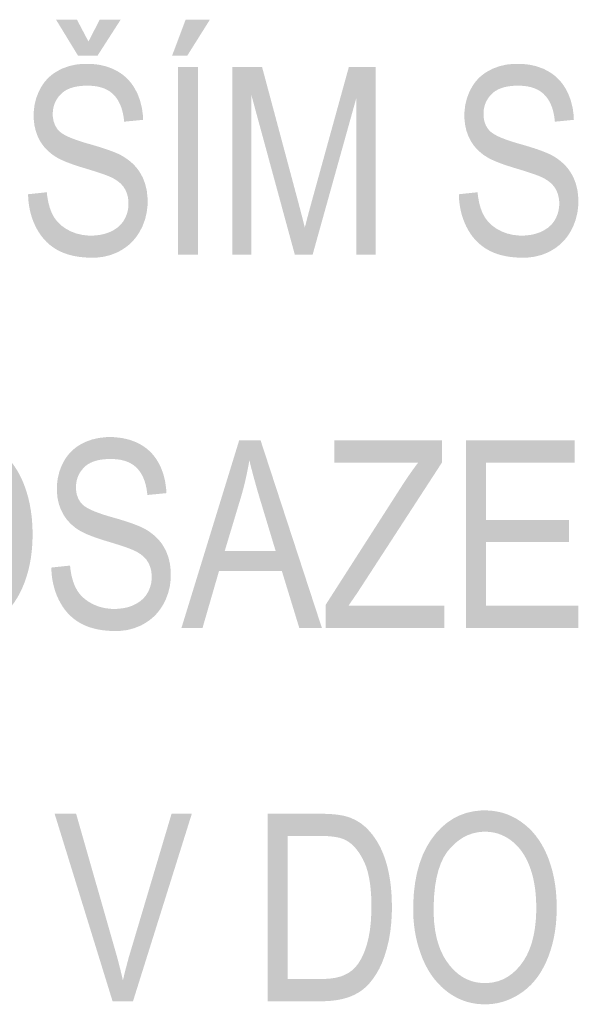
# Model space of a CAD drawing. Header units: millimetres. Extents: x 0 to 78750, y 0 to 63000.
# Tile 41 of 69: x 68786 to 69345, y 12888 to 13874. Entities that reach past the tile are written whole.
import ezdxf

# ---------------------------------------------------------------- set-up
doc = ezdxf.new("R2010")
doc.units = ezdxf.units.MM
doc.header["$LTSCALE"] = 1000
doc.layers.add('Text obecně', color=7, linetype='Continuous')

msp = doc.modelspace()

# ---------------------------------------------------------------- hatches: boundary and pattern name
at = {"layer": 'Text obecně', "linetype": 'Continuous', "lineweight": -3, "transparency": 33554687}
h = msp.add_hatch(color=7, dxfattribs=at)
h.paths.add_polyline_path([(68794.59, 13698.87), (68813.34, 13700.87), (68813.68, 13697.34), (68814.23, 13694.14), (68814.78, 13690.93), (68815.55, 13688.04), (68816.33, 13685.15), (68817.32, 13682.57), (68818.32, 13680), (68819.54, 13677.75), (68820.75, 13675.49), (68822.31, 13673.44), (68823.86, 13671.41), (68825.74, 13669.57), (68827.64, 13667.75), (68829.86, 13666.14), (68832.09, 13664.53), (68834.65, 13663.14), (68837.21, 13661.75), (68839.93, 13660.7), (68842.64, 13659.65), (68845.53, 13658.96), (68848.41, 13658.26), (68851.45, 13657.91), (68854.49, 13657.57), (68857.7, 13657.57), (68860.53, 13657.57), (68863.21, 13657.83), (68865.88, 13658.09), (68868.39, 13658.62), (68870.9, 13659.16), (68873.25, 13659.95), (68875.59, 13660.74), (68877.76, 13661.79), (68879.94, 13662.85), (68881.84, 13664.1), (68883.74, 13665.35), (68885.36, 13666.81), (68886.98, 13668.25), (68888.32, 13669.9), (68889.66, 13671.54), (68890.72, 13673.39), (68891.78, 13675.23), (68892.59, 13677.15), (68893.38, 13679.08), (68893.91, 13681.09), (68894.44, 13683.1), (68894.71, 13685.19), (68894.98, 13687.28), (68894.98, 13689.45), (68894.98, 13691.66), (68894.71, 13693.73), (68894.46, 13695.8), (68893.96, 13697.72), (68893.45, 13699.65), (68892.69, 13701.44), (68891.92, 13703.22), (68890.9, 13704.87), (68889.88, 13706.52), (68888.53, 13708.04), (68887.17, 13709.56), (68885.48, 13710.94), (68883.79, 13712.32), (68881.76, 13713.57), (68879.74, 13714.82), (68877.37, 13715.94), (68876.61, 13716.31), (68875.63, 13716.73), (68874.63, 13717.15), (68873.42, 13717.62), (68872.2, 13718.09), (68870.76, 13718.61), (68869.3, 13719.13), (68867.63, 13719.7), (68865.95, 13720.28), (68864.05, 13720.9), (68862.14, 13721.53), (68860, 13722.2), (68857.86, 13722.87), (68855.5, 13723.59), (68853.14, 13724.32), (68850.54, 13725.1), (68847.94, 13725.87), (68845.54, 13726.64), (68843.14, 13727.41), (68840.93, 13728.16), (68838.73, 13728.91), (68836.72, 13729.66), (68834.71, 13730.4), (68832.89, 13731.13), (68831.08, 13731.86), (68829.46, 13732.58), (68827.84, 13733.3), (68826.41, 13734.01), (68824.98, 13734.73), (68823.75, 13735.43), (68822.52, 13736.12), (68821.48, 13736.81), (68818.8, 13738.57), (68816.45, 13740.54), (68814.11, 13742.51), (68812.1, 13744.7), (68810.11, 13746.89), (68808.44, 13749.28), (68806.78, 13751.67), (68805.47, 13754.28), (68804.15, 13756.89), (68803.16, 13759.65), (68802.17, 13762.42), (68801.51, 13765.33), (68800.85, 13768.25), (68800.52, 13771.33), (68800.19, 13774.41), (68800.19, 13777.64), (68800.19, 13781.19), (68800.6, 13784.63), (68801.01, 13788.07), (68801.81, 13791.38), (68802.62, 13794.7), (68803.83, 13797.9), (68805.04, 13801.11), (68806.65, 13804.2), (68807.46, 13805.74), (68808.37, 13807.19), (68809.26, 13808.64), (68810.26, 13810), (68811.25, 13811.36), (68812.34, 13812.63), (68813.42, 13813.88), (68814.6, 13815.06), (68815.78, 13816.23), (68817.05, 13817.31), (68818.32, 13818.39), (68819.69, 13819.37), (68821.06, 13820.36), (68822.52, 13821.25), (68823.97, 13822.14), (68825.52, 13822.94), (68828.62, 13824.55), (68831.9, 13825.75), (68835.17, 13826.94), (68838.62, 13827.75), (68842.07, 13828.55), (68845.69, 13828.94), (68849.31, 13829.34), (68853.1, 13829.34), (68857.29, 13829.34), (68861.22, 13828.93), (68865.15, 13828.5), (68868.83, 13827.67), (68872.52, 13826.82), (68875.96, 13825.57), (68879.4, 13824.31), (68882.59, 13822.63), (68884.19, 13821.79), (68885.68, 13820.85), (68887.19, 13819.91), (68888.6, 13818.88), (68890.01, 13817.84), (68891.33, 13816.7), (68892.65, 13815.57), (68893.88, 13814.34), (68895.11, 13813.1), (68896.24, 13811.76), (68897.37, 13810.43), (68898.42, 13809), (68899.47, 13807.56), (68900.41, 13806.03), (68901.37, 13804.5), (68902.22, 13802.87), (68903.94, 13799.61), (68905.26, 13796.13), (68906.58, 13792.65), (68907.5, 13788.96), (68908.42, 13785.26), (68908.95, 13781.36), (68909.48, 13777.45), (68909.61, 13773.32), (68890.63, 13771.46), (68890.43, 13773.7), (68890.13, 13775.78), (68889.82, 13777.87), (68889.4, 13779.83), (68888.97, 13781.78), (68888.44, 13783.6), (68887.9, 13785.42), (68887.25, 13787.1), (68886.6, 13788.78), (68885.83, 13790.33), (68885.06, 13791.87), (68884.19, 13793.28), (68883.3, 13794.7), (68882.3, 13795.97), (68881.31, 13797.24), (68880.19, 13798.38), (68879.08, 13799.51), (68877.84, 13800.51), (68876.6, 13801.51), (68875.22, 13802.36), (68873.84, 13803.21), (68872.33, 13803.92), (68870.82, 13804.64), (68869.18, 13805.2), (68867.55, 13805.78), (68865.77, 13806.2), (68863.99, 13806.63), (68862.09, 13806.91), (68860.18, 13807.2), (68858.14, 13807.33), (68856.1, 13807.48), (68853.93, 13807.48), (68851.67, 13807.48), (68849.56, 13807.35), (68847.45, 13807.22), (68845.5, 13806.96), (68843.55, 13806.7), (68841.74, 13806.32), (68839.94, 13805.93), (68838.29, 13805.42), (68836.64, 13804.9), (68835.15, 13804.25), (68833.65, 13803.61), (68832.31, 13802.83), (68830.98, 13802.06), (68829.78, 13801.16), (68828.59, 13800.26), (68827.57, 13799.22), (68826.53, 13798.19), (68825.62, 13797.1), (68824.72, 13796.02), (68823.94, 13794.88), (68823.17, 13793.75), (68822.52, 13792.55), (68821.88, 13791.36), (68821.35, 13790.12), (68820.84, 13788.87), (68820.45, 13787.58), (68820.06, 13786.28), (68819.8, 13784.93), (68819.54, 13783.58), (68819.42, 13782.17), (68819.29, 13780.77), (68819.29, 13779.32), (68819.29, 13776.79), (68819.65, 13774.48), (68820.02, 13772.18), (68820.75, 13770.1), (68821.48, 13768.02), (68822.58, 13766.16), (68823.68, 13764.3), (68825.14, 13762.67), (68825.87, 13761.86), (68826.88, 13761.03), (68827.89, 13760.21), (68829.18, 13759.39), (68830.48, 13758.56), (68832.07, 13757.73), (68833.67, 13756.9), (68835.54, 13756.06), (68837.42, 13755.23), (68839.6, 13754.38), (68841.76, 13753.55), (68844.22, 13752.7), (68846.68, 13751.85), (68849.43, 13751), (68852.18, 13750.15), (68855.21, 13749.29), (68858.25, 13748.44), (68861.05, 13747.61), (68863.86, 13746.78), (68866.41, 13745.98), (68868.97, 13745.18), (68871.3, 13744.4), (68873.61, 13743.63), (68875.7, 13742.88), (68877.78, 13742.13), (68879.62, 13741.41), (68881.46, 13740.69), (68883.06, 13740), (68884.67, 13739.31), (68886.03, 13738.64), (68887.39, 13737.97), (68888.52, 13737.33), (68890.16, 13736.38), (68891.68, 13735.38), (68893.21, 13734.38), (68894.63, 13733.31), (68896.05, 13732.24), (68897.37, 13731.1), (68898.68, 13729.97), (68899.89, 13728.78), (68901.09, 13727.59), (68902.2, 13726.33), (68903.3, 13725.07), (68904.29, 13723.75), (68905.28, 13722.42), (68906.17, 13721.04), (68907.06, 13719.66), (68907.83, 13718.21), (68909.39, 13715.32), (68910.56, 13712.21), (68911.73, 13709.09), (68912.51, 13705.76), (68913.29, 13702.43), (68913.67, 13698.88), (68914.07, 13695.32), (68914.07, 13691.55), (68914.07, 13687.81), (68913.63, 13684.17), (68913.21, 13680.54), (68912.35, 13677.02), (68911.5, 13673.5), (68910.21, 13670.08), (68908.92, 13666.66), (68907.21, 13663.36), (68906.35, 13661.7), (68905.4, 13660.14), (68904.45, 13658.57), (68903.4, 13657.1), (68902.36, 13655.64), (68901.22, 13654.26), (68900.08, 13652.88), (68898.85, 13651.59), (68897.62, 13650.31), (68896.29, 13649.11), (68894.97, 13647.92), (68893.55, 13646.81), (68892.13, 13645.71), (68890.62, 13644.7), (68889.11, 13643.69), (68887.5, 13642.77), (68884.29, 13640.93), (68880.88, 13639.55), (68877.46, 13638.17), (68873.84, 13637.25), (68870.23, 13636.33), (68866.41, 13635.87), (68862.6, 13635.41), (68858.58, 13635.41), (68856.03, 13635.41), (68853.59, 13635.53), (68851.14, 13635.64), (68848.81, 13635.88), (68846.46, 13636.11), (68844.22, 13636.46), (68841.99, 13636.81), (68839.86, 13637.27), (68837.72, 13637.73), (68835.69, 13638.31), (68833.66, 13638.89), (68831.74, 13639.59), (68829.81, 13640.28), (68827.98, 13641.1), (68826.16, 13641.91), (68824.43, 13642.83), (68822.71, 13643.76), (68821.09, 13644.8), (68819.46, 13645.85), (68817.92, 13647.01), (68816.39, 13648.18), (68814.94, 13649.46), (68813.5, 13650.73), (68812.15, 13652.12), (68810.8, 13653.52), (68809.54, 13655.03), (68808.28, 13656.54), (68807.12, 13658.18), (68805.95, 13659.8), (68804.88, 13661.55), (68803.82, 13663.3), (68802.84, 13665.16), (68801.86, 13667.02), (68800.99, 13668.95), (68800.13, 13670.87), (68799.38, 13672.86), (68798.63, 13674.84), (68798, 13676.88), (68797.38, 13678.93), (68796.85, 13681.04), (68796.34, 13683.14), (68795.94, 13685.31), (68795.54, 13687.48), (68795.26, 13689.71), (68794.98, 13691.94), (68794.81, 13694.22), (68794.64, 13696.52)], flags=16)
h.paths.add_polyline_path([(68854.95, 13851.64), (68866.22, 13873.5), (68887.14, 13873.5), (68864.1, 13837.63), (68844.44, 13837.63), (68822.55, 13873.5), (68843.47, 13873.5)], flags=16)
h = msp.add_hatch(color=7, dxfattribs=at)
h.paths.add_polyline_path([(68944.59, 13638.56), (68944.59, 13826.06), (68964.49, 13826.06), (68964.49, 13638.56)], flags=16)
h.paths.add_polyline_path([(68938.65, 13837.63), (68952.14, 13873.5), (68976.38, 13873.5), (68953.86, 13837.63)], flags=16)
for points in [[(68998.79, 13638.56), (68998.79, 13826.06), (69028.62, 13826.06), (69064.16, 13693.29), (69064.77, 13690.97), (69065.35, 13688.8), (69065.92, 13686.63), (69066.45, 13684.6), (69066.98, 13682.57), (69067.47, 13680.69), (69067.96, 13678.81), (69068.41, 13677.08), (69068.86, 13675.34), (69069.26, 13673.75), (69069.67, 13672.16), (69070.04, 13670.72), (69070.39, 13669.28), (69070.72, 13667.98), (69071.04, 13666.68), (69071.33, 13665.54), (69071.65, 13666.81), (69072.02, 13668.24), (69072.38, 13669.67), (69072.79, 13671.25), (69073.2, 13672.83), (69073.65, 13674.55), (69074.11, 13676.28), (69074.61, 13678.17), (69075.11, 13680.04), (69075.66, 13682.07), (69076.2, 13684.1), (69076.79, 13686.28), (69077.38, 13688.46), (69078.02, 13690.78), (69078.65, 13693.11), (69079.34, 13695.59), (69115.36, 13826.06), (69142.04, 13826.06), (69142.04, 13638.56), (69122.95, 13638.56), (69122.95, 13795.48), (69079.18, 13638.56), (69061.3, 13638.56), (69017.88, 13798.19), (69017.88, 13638.56)], [(69225.38, 13698.87), (69244.14, 13700.87), (69244.47, 13697.34), (69245.02, 13694.14), (69245.58, 13690.93), (69246.35, 13688.04), (69247.12, 13685.15), (69248.12, 13682.57), (69249.11, 13680), (69250.33, 13677.75), (69251.55, 13675.49), (69253.1, 13673.44), (69254.65, 13671.41), (69256.54, 13669.57), (69258.43, 13667.75), (69260.65, 13666.14), (69262.88, 13664.53), (69265.44, 13663.14), (69268, 13661.75), (69270.72, 13660.7), (69273.44, 13659.65), (69276.32, 13658.96), (69279.2, 13658.26), (69282.24, 13657.91), (69285.28, 13657.57), (69288.48, 13657.57), (69291.33, 13657.57), (69294, 13657.83), (69296.68, 13658.09), (69299.19, 13658.62), (69301.7, 13659.16), (69304.04, 13659.95), (69306.38, 13660.74), (69308.56, 13661.79), (69310.74, 13662.85), (69312.63, 13664.1), (69314.53, 13665.35), (69316.15, 13666.81), (69317.77, 13668.25), (69319.11, 13669.9), (69320.45, 13671.54), (69321.51, 13673.39), (69322.58, 13675.23), (69323.37, 13677.15), (69324.17, 13679.08), (69324.71, 13681.09), (69325.23, 13683.1), (69325.5, 13685.19), (69325.76, 13687.28), (69325.76, 13689.45), (69325.76, 13691.66), (69325.51, 13693.73), (69325.26, 13695.8), (69324.75, 13697.72), (69324.24, 13699.65), (69323.47, 13701.44), (69322.71, 13703.22), (69321.69, 13704.87), (69320.68, 13706.52), (69319.32, 13708.04), (69317.96, 13709.56), (69316.27, 13710.94), (69314.58, 13712.32), (69312.56, 13713.57), (69310.52, 13714.82), (69308.16, 13715.94), (69307.4, 13716.31), (69306.41, 13716.73), (69305.43, 13717.15), (69304.21, 13717.62), (69302.99, 13718.09), (69301.54, 13718.61), (69300.1, 13719.13), (69298.42, 13719.7), (69296.74, 13720.28), (69294.84, 13720.9), (69292.93, 13721.53), (69290.79, 13722.2), (69288.66, 13722.87), (69286.29, 13723.59), (69283.92, 13724.32), (69281.33, 13725.1), (69278.74, 13725.87), (69276.34, 13726.64), (69273.93, 13727.41), (69271.73, 13728.16), (69269.52, 13728.91), (69267.51, 13729.66), (69265.5, 13730.4), (69263.68, 13731.13), (69261.87, 13731.86), (69260.25, 13732.58), (69258.63, 13733.3), (69257.2, 13734.01), (69255.78, 13734.73), (69254.54, 13735.43), (69253.31, 13736.12), (69252.28, 13736.81), (69249.59, 13738.57), (69247.24, 13740.54), (69244.89, 13742.51), (69242.9, 13744.7), (69240.89, 13746.89), (69239.24, 13749.28), (69237.57, 13751.67), (69236.26, 13754.28), (69234.94, 13756.89), (69233.95, 13759.65), (69232.97, 13762.42), (69232.31, 13765.33), (69231.65, 13768.25), (69231.31, 13771.33), (69230.99, 13774.41), (69230.99, 13777.64), (69230.99, 13781.19), (69231.39, 13784.63), (69231.79, 13788.07), (69232.6, 13791.38), (69233.41, 13794.7), (69234.62, 13797.9), (69235.83, 13801.11), (69237.45, 13804.2), (69238.26, 13805.74), (69239.15, 13807.19), (69240.06, 13808.64), (69241.04, 13810), (69242.05, 13811.36), (69243.13, 13812.63), (69244.22, 13813.88), (69245.4, 13815.06), (69246.57, 13816.23), (69247.85, 13817.31), (69249.12, 13818.39), (69250.48, 13819.37), (69251.85, 13820.36), (69253.3, 13821.25), (69254.76, 13822.14), (69256.32, 13822.94), (69259.42, 13824.55), (69262.69, 13825.75), (69265.97, 13826.94), (69269.42, 13827.75), (69272.86, 13828.55), (69276.48, 13828.94), (69280.1, 13829.34), (69283.9, 13829.34), (69288.08, 13829.34), (69292.01, 13828.93), (69295.94, 13828.5), (69299.62, 13827.67), (69303.31, 13826.82), (69306.75, 13825.57), (69310.19, 13824.31), (69313.38, 13822.63), (69314.97, 13821.79), (69316.48, 13820.85), (69317.99, 13819.91), (69319.4, 13818.88), (69320.81, 13817.84), (69322.13, 13816.7), (69323.45, 13815.57), (69324.67, 13814.34), (69325.9, 13813.1), (69327.04, 13811.76), (69328.17, 13810.43), (69329.21, 13809), (69330.25, 13807.56), (69331.21, 13806.03), (69332.16, 13804.5), (69333.02, 13802.87), (69334.73, 13799.61), (69336.06, 13796.13), (69337.38, 13792.65), (69338.3, 13788.96), (69339.22, 13785.26), (69339.75, 13781.36), (69340.27, 13777.45), (69340.4, 13773.32), (69321.42, 13771.46), (69321.23, 13773.7), (69320.92, 13775.78), (69320.62, 13777.87), (69320.19, 13779.83), (69319.77, 13781.78), (69319.23, 13783.6), (69318.7, 13785.42), (69318.05, 13787.1), (69317.39, 13788.78), (69316.63, 13790.33), (69315.85, 13791.87), (69314.97, 13793.28), (69314.09, 13794.7), (69313.1, 13795.97), (69312.09, 13797.24), (69310.99, 13798.38), (69309.88, 13799.51), (69308.63, 13800.51), (69307.39, 13801.51), (69306.02, 13802.36), (69304.64, 13803.21), (69303.12, 13803.92), (69301.62, 13804.64), (69299.98, 13805.2), (69298.33, 13805.78), (69296.56, 13806.2), (69294.78, 13806.63), (69292.88, 13806.91), (69290.97, 13807.2), (69288.94, 13807.33), (69286.89, 13807.48), (69284.72, 13807.48), (69282.46, 13807.48), (69280.35, 13807.35), (69278.24, 13807.22), (69276.29, 13806.96), (69274.33, 13806.7), (69272.53, 13806.32), (69270.74, 13805.93), (69269.08, 13805.42), (69267.44, 13804.9), (69265.94, 13804.25), (69264.45, 13803.61), (69263.11, 13802.83), (69261.76, 13802.06), (69260.58, 13801.16), (69259.39, 13800.26), (69258.35, 13799.22), (69257.32, 13798.19), (69256.41, 13797.1), (69255.51, 13796.02), (69254.74, 13794.88), (69253.96, 13793.75), (69253.31, 13792.55), (69252.66, 13791.36), (69252.15, 13790.12), (69251.63, 13788.87), (69251.24, 13787.58), (69250.86, 13786.28), (69250.6, 13784.93), (69250.34, 13783.58), (69250.21, 13782.17), (69250.08, 13780.77), (69250.08, 13779.32), (69250.08, 13776.79), (69250.45, 13774.48), (69250.81, 13772.18), (69251.55, 13770.1), (69252.28, 13768.02), (69253.38, 13766.16), (69254.48, 13764.3), (69255.94, 13762.67), (69256.66, 13761.86), (69257.67, 13761.03), (69258.68, 13760.21), (69259.98, 13759.39), (69261.28, 13758.56), (69262.87, 13757.73), (69264.45, 13756.9), (69266.33, 13756.06), (69268.21, 13755.23), (69270.38, 13754.38), (69272.55, 13753.55), (69275.01, 13752.7), (69277.47, 13751.85), (69280.22, 13751), (69282.97, 13750.15), (69286.01, 13749.29), (69289.05, 13748.44), (69291.85, 13747.61), (69294.64, 13746.78), (69297.21, 13745.98), (69299.77, 13745.18), (69302.08, 13744.4), (69304.41, 13743.63), (69306.49, 13742.88), (69308.57, 13742.13), (69310.41, 13741.41), (69312.25, 13740.69), (69313.86, 13740), (69315.46, 13739.31), (69316.83, 13738.64), (69318.18, 13737.97), (69319.31, 13737.33), (69320.95, 13736.38), (69322.48, 13735.38), (69324, 13734.38), (69325.42, 13733.31), (69326.84, 13732.24), (69328.16, 13731.1), (69329.48, 13729.97), (69330.68, 13728.78), (69331.89, 13727.59), (69332.99, 13726.33), (69334.09, 13725.07), (69335.08, 13723.75), (69336.08, 13722.42), (69336.96, 13721.04), (69337.85, 13719.66), (69338.63, 13718.21), (69340.19, 13715.32), (69341.35, 13712.21), (69342.52, 13709.09), (69343.3, 13705.76), (69344.08, 13702.43), (69344.47, 13698.88), (69344.86, 13695.32), (69344.86, 13691.55), (69344.86, 13687.81), (69344.43, 13684.17), (69344, 13680.54), (69343.14, 13677.02), (69342.28, 13673.5), (69341, 13670.08), (69339.72, 13666.66), (69338, 13663.36), (69337.14, 13661.7), (69336.19, 13660.14), (69335.24, 13658.57), (69334.2, 13657.1), (69333.15, 13655.64), (69332.01, 13654.26), (69330.88, 13652.88), (69329.64, 13651.59), (69328.41, 13650.31), (69327.09, 13649.11), (69325.76, 13647.92), (69324.34, 13646.81), (69322.92, 13645.71), (69321.41, 13644.7), (69319.89, 13643.69), (69318.29, 13642.77), (69315.08, 13640.93), (69311.67, 13639.55), (69308.25, 13638.17), (69304.64, 13637.25), (69301.03, 13636.33), (69297.21, 13635.87), (69293.39, 13635.41), (69289.37, 13635.41), (69286.82, 13635.41), (69284.38, 13635.53), (69281.93, 13635.64), (69279.6, 13635.88), (69277.26, 13636.11), (69275.02, 13636.46), (69272.78, 13636.81), (69270.65, 13637.27), (69268.52, 13637.73), (69266.49, 13638.31), (69264.45, 13638.89), (69262.52, 13639.59), (69260.6, 13640.28), (69258.77, 13641.1), (69256.95, 13641.91), (69255.23, 13642.83), (69253.51, 13643.76), (69251.88, 13644.8), (69250.25, 13645.85), (69248.71, 13647.01), (69247.18, 13648.18), (69245.74, 13649.46), (69244.29, 13650.73), (69242.94, 13652.12), (69241.59, 13653.52), (69240.34, 13655.03), (69239.08, 13656.54), (69237.91, 13658.18), (69236.75, 13659.8), (69235.68, 13661.55), (69234.6, 13663.3), (69233.62, 13665.16), (69232.64, 13667.02), (69231.79, 13668.95), (69230.92, 13670.87), (69230.17, 13672.86), (69229.43, 13674.84), (69228.79, 13676.88), (69228.16, 13678.93), (69227.65, 13681.04), (69227.14, 13683.14), (69226.74, 13685.31), (69226.34, 13687.48), (69226.05, 13689.71), (69225.77, 13691.94), (69225.6, 13694.22), (69225.44, 13696.52)], [(68817.8, 13325.37), (68836.55, 13327.37), (68836.89, 13323.84), (68837.43, 13320.64), (68837.99, 13317.43), (68838.77, 13314.54), (68839.54, 13311.65), (68840.53, 13309.08), (68841.53, 13306.5), (68842.74, 13304.25), (68843.96, 13301.99), (68845.51, 13299.94), (68847.07, 13297.9), (68848.96, 13296.08), (68850.85, 13294.25), (68853.07, 13292.64), (68855.3, 13291.03), (68857.85, 13289.63), (68860.42, 13288.24), (68863.13, 13287.2), (68865.86, 13286.15), (68868.74, 13285.46), (68871.62, 13284.76), (68874.66, 13284.41), (68877.69, 13284.07), (68880.9, 13284.07), (68883.75, 13284.07), (68886.42, 13284.33), (68889.09, 13284.59), (68891.61, 13285.12), (68894.11, 13285.65), (68896.45, 13286.44), (68898.8, 13287.24), (68900.97, 13288.29), (68903.15, 13289.35), (68905.05, 13290.6), (68906.95, 13291.85), (68908.57, 13293.31), (68910.18, 13294.76), (68911.53, 13296.41), (68912.87, 13298.05), (68913.94, 13299.89), (68914.99, 13301.72), (68915.79, 13303.65), (68916.59, 13305.58), (68917.12, 13307.59), (68917.65, 13309.59), (68917.92, 13311.69), (68918.18, 13313.78), (68918.18, 13315.96), (68918.18, 13318.16), (68917.92, 13320.23), (68917.67, 13322.3), (68917.16, 13324.22), (68916.65, 13326.16), (68915.9, 13327.94), (68915.13, 13329.73), (68914.11, 13331.38), (68913.09, 13333.02), (68911.74, 13334.53), (68910.38, 13336.05), (68908.69, 13337.44), (68907, 13338.82), (68904.97, 13340.07), (68902.94, 13341.32), (68900.58, 13342.44), (68899.82, 13342.81), (68898.83, 13343.23), (68897.84, 13343.65), (68896.63, 13344.12), (68895.41, 13344.59), (68893.96, 13345.11), (68892.51, 13345.63), (68890.84, 13346.21), (68889.16, 13346.78), (68887.26, 13347.4), (68885.34, 13348.02), (68883.21, 13348.7), (68881.07, 13349.37), (68878.71, 13350.1), (68876.34, 13350.82), (68873.75, 13351.6), (68871.15, 13352.37), (68868.75, 13353.14), (68866.35, 13353.9), (68864.14, 13354.66), (68861.93, 13355.41), (68859.92, 13356.16), (68857.92, 13356.89), (68856.1, 13357.63), (68854.28, 13358.36), (68852.66, 13359.08), (68851.04, 13359.81), (68849.62, 13360.51), (68848.19, 13361.22), (68846.96, 13361.92), (68845.73, 13362.63), (68844.69, 13363.31), (68842.01, 13365.07), (68839.66, 13367.04), (68837.32, 13369.01), (68835.31, 13371.2), (68833.31, 13373.38), (68831.65, 13375.77), (68829.99, 13378.17), (68828.68, 13380.78), (68827.36, 13383.39), (68826.37, 13386.15), (68825.38, 13388.91), (68824.72, 13391.84), (68824.06, 13394.75), (68823.73, 13397.83), (68823.4, 13400.91), (68823.4, 13404.14), (68823.4, 13407.69), (68823.81, 13411.13), (68824.21, 13414.56), (68825.02, 13417.88), (68825.83, 13421.2), (68827.04, 13424.4), (68828.25, 13427.6), (68829.86, 13430.69), (68830.67, 13432.24), (68831.58, 13433.69), (68832.47, 13435.14), (68833.47, 13436.5), (68834.46, 13437.86), (68835.54, 13439.12), (68836.63, 13440.39), (68837.81, 13441.56), (68838.99, 13442.73), (68840.26, 13443.8), (68841.53, 13444.89), (68842.9, 13445.87), (68844.26, 13446.86), (68845.72, 13447.75), (68847.18, 13448.65), (68848.73, 13449.45), (68851.83, 13451.05), (68855.11, 13452.25), (68858.39, 13453.45), (68861.83, 13454.25), (68865.28, 13455.04), (68868.9, 13455.44), (68872.52, 13455.84), (68876.31, 13455.84), (68880.5, 13455.84), (68884.42, 13455.42), (68888.36, 13455), (68892.05, 13454.16), (68895.73, 13453.33), (68899.17, 13452.07), (68902.6, 13450.81), (68905.79, 13449.13), (68907.39, 13448.29), (68908.9, 13447.35), (68910.4, 13446.42), (68911.81, 13445.38), (68913.22, 13444.34), (68914.54, 13443.21), (68915.86, 13442.07), (68917.09, 13440.83), (68918.32, 13439.6), (68919.45, 13438.27), (68920.59, 13436.93), (68921.63, 13435.5), (68922.67, 13434.07), (68923.62, 13432.53), (68924.57, 13431), (68925.43, 13429.37), (68927.15, 13426.11), (68928.47, 13422.63), (68929.79, 13419.15), (68930.71, 13415.46), (68931.63, 13411.77), (68932.16, 13407.86), (68932.69, 13403.95), (68932.82, 13399.82), (68913.84, 13397.97), (68913.65, 13400.19), (68913.34, 13402.29), (68913.03, 13404.38), (68912.61, 13406.33), (68912.18, 13408.28), (68911.65, 13410.1), (68911.11, 13411.92), (68910.46, 13413.6), (68909.8, 13415.28), (68909.04, 13416.83), (68908.27, 13418.37), (68907.39, 13419.79), (68906.51, 13421.2), (68905.51, 13422.47), (68904.52, 13423.74), (68903.4, 13424.88), (68902.29, 13426.02), (68901.05, 13427.01), (68899.8, 13428.01), (68898.43, 13428.86), (68897.05, 13429.72), (68895.54, 13430.42), (68894.03, 13431.13), (68892.39, 13431.7), (68890.75, 13432.27), (68888.97, 13432.7), (68887.2, 13433.13), (68885.3, 13433.41), (68883.39, 13433.69), (68881.35, 13433.84), (68879.31, 13433.98), (68877.14, 13433.98), (68874.88, 13433.98), (68872.77, 13433.85), (68870.66, 13433.72), (68868.7, 13433.46), (68866.75, 13433.21), (68864.96, 13432.82), (68863.15, 13432.43), (68861.5, 13431.92), (68859.85, 13431.4), (68858.36, 13430.76), (68856.87, 13430.11), (68855.52, 13429.34), (68854.18, 13428.56), (68853, 13427.66), (68851.8, 13426.75), (68850.77, 13425.72), (68849.74, 13424.69), (68848.83, 13423.6), (68847.93, 13422.51), (68847.15, 13421.38), (68846.37, 13420.24), (68845.73, 13419.05), (68845.08, 13417.86), (68844.56, 13416.61), (68844.05, 13415.37), (68843.66, 13414.08), (68843.27, 13412.78), (68843.01, 13411.43), (68842.75, 13410.08), (68842.63, 13408.68), (68842.5, 13407.27), (68842.5, 13405.82), (68842.5, 13403.28), (68842.86, 13400.98), (68843.23, 13398.67), (68843.96, 13396.6), (68844.69, 13394.52), (68845.79, 13392.66), (68846.89, 13390.8), (68848.35, 13389.17), (68849.08, 13388.36), (68850.09, 13387.54), (68851.09, 13386.71), (68852.4, 13385.88), (68853.69, 13385.06), (68855.28, 13384.23), (68856.88, 13383.4), (68858.75, 13382.56), (68860.63, 13381.73), (68862.8, 13380.89), (68864.97, 13380.04), (68867.43, 13379.2), (68869.89, 13378.35), (68872.64, 13377.5), (68875.39, 13376.65), (68878.42, 13375.79), (68881.46, 13374.93), (68884.26, 13374.11), (68887.06, 13373.28), (68889.62, 13372.48), (68892.19, 13371.68), (68894.5, 13370.9), (68896.82, 13370.12), (68898.91, 13369.38), (68900.99, 13368.63), (68902.83, 13367.91), (68904.67, 13367.19), (68906.27, 13366.49), (68907.88, 13365.8), (68909.24, 13365.13), (68910.6, 13364.47), (68911.73, 13363.83), (68913.36, 13362.89), (68914.89, 13361.88), (68916.42, 13360.87), (68917.84, 13359.81), (68919.26, 13358.73), (68920.58, 13357.6), (68921.89, 13356.47), (68923.1, 13355.28), (68924.3, 13354.08), (68925.41, 13352.82), (68926.51, 13351.57), (68927.49, 13350.25), (68928.49, 13348.93), (68929.38, 13347.54), (68930.26, 13346.16), (68931.04, 13344.71), (68932.6, 13341.82), (68933.77, 13338.7), (68934.94, 13335.59), (68935.72, 13332.26), (68936.49, 13328.92), (68936.88, 13325.37), (68937.28, 13321.82), (68937.28, 13318.05), (68937.28, 13314.31), (68936.85, 13310.68), (68936.42, 13307.04), (68935.56, 13303.52), (68934.7, 13299.99), (68933.42, 13296.58), (68932.13, 13293.16), (68930.42, 13289.85), (68929.56, 13288.2), (68928.61, 13286.64), (68927.66, 13285.07), (68926.61, 13283.61), (68925.56, 13282.14), (68924.43, 13280.76), (68923.29, 13279.38), (68922.06, 13278.09), (68920.83, 13276.81), (68919.5, 13275.61), (68918.18, 13274.41), (68916.76, 13273.31), (68915.34, 13272.21), (68913.83, 13271.2), (68912.32, 13270.18), (68910.71, 13269.26), (68907.5, 13267.43), (68904.08, 13266.05), (68900.67, 13264.67), (68897.05, 13263.75), (68893.44, 13262.83), (68889.62, 13262.37), (68885.8, 13261.91), (68881.79, 13261.91), (68879.24, 13261.91), (68876.8, 13262.03), (68874.35, 13262.15), (68872.01, 13262.38), (68869.67, 13262.61), (68867.44, 13262.96), (68865.2, 13263.3), (68863.06, 13263.77), (68860.93, 13264.24), (68858.9, 13264.81), (68856.87, 13265.4), (68854.94, 13266.09), (68853.02, 13266.78), (68851.19, 13267.59), (68849.37, 13268.41), (68847.65, 13269.33), (68845.92, 13270.27), (68844.3, 13271.31), (68842.67, 13272.35), (68841.13, 13273.52), (68839.6, 13274.67), (68838.15, 13275.95), (68836.71, 13277.23), (68835.36, 13278.63), (68834.01, 13280.02), (68832.75, 13281.54), (68831.49, 13283.05), (68830.33, 13284.67), (68829.16, 13286.31), (68828.1, 13288.05), (68827.02, 13289.79), (68826.05, 13291.66), (68825.07, 13293.52), (68824.2, 13295.44), (68823.34, 13297.37), (68822.59, 13299.35), (68821.84, 13301.34), (68821.21, 13303.39), (68820.58, 13305.43), (68820.06, 13307.53), (68819.55, 13309.65), (68819.15, 13311.81), (68818.75, 13313.98), (68818.47, 13316.21), (68818.19, 13318.44), (68818.02, 13320.73), (68817.85, 13323.01)], [(69092.19, 13265.06), (69092.19, 13288.11), (69169.13, 13408.17), (69171.19, 13411.35), (69173.21, 13414.33), (69175.22, 13417.3), (69177.17, 13420.09), (69179.13, 13422.87), (69181.03, 13425.45), (69182.93, 13428.03), (69184.77, 13430.41), (69100.88, 13430.41), (69100.88, 13452.56), (69208.47, 13452.56), (69208.47, 13430.41), (69124.1, 13300.46), (69115.01, 13287.21), (69210.86, 13287.21), (69210.86, 13265.06)], [(69232.7, 13265.06), (69232.7, 13452.56), (69341.31, 13452.56), (69341.31, 13430.41), (69252.6, 13430.41), (69252.6, 13373.1), (69335.71, 13373.1), (69335.71, 13350.95), (69252.6, 13350.95), (69252.6, 13287.21), (69344.74, 13287.21), (69344.74, 13265.06)], [(68879.06, 12891.56), (68821.12, 13079.06), (68842.61, 13079.06), (68881.56, 12942.89), (68882.73, 12938.8), (68883.81, 12934.84), (68884.89, 12930.88), (68885.87, 12927.04), (68886.86, 12923.2), (68887.75, 12919.5), (68888.64, 12915.79), (68889.43, 12912.21), (68891.17, 12919.88), (68893.19, 12927.55), (68895.22, 12935.22), (68897.52, 12942.89), (68938.07, 13079.06), (68958.33, 13079.06), (68899.53, 12891.56)]]:
    msp.add_hatch(color=7, dxfattribs=at).paths.add_polyline_path(points, flags=16)
h = msp.add_hatch(color=7, dxfattribs=at)
h.paths.add_polyline_path([(68655.57, 13356.39), (68655.57, 13362.22), (68655.88, 13367.73), (68656.19, 13373.25), (68656.82, 13378.45), (68657.45, 13383.65), (68658.38, 13388.54), (68659.33, 13393.42), (68660.58, 13397.98), (68661.84, 13402.55), (68663.4, 13406.79), (68664.97, 13411.05), (68666.85, 13414.98), (68668.73, 13418.91), (68670.93, 13422.53), (68673.12, 13426.15), (68675.62, 13429.44), (68678.14, 13432.75), (68680.82, 13435.63), (68683.51, 13438.52), (68686.38, 13440.99), (68689.26, 13443.47), (68692.31, 13445.53), (68695.37, 13447.6), (68698.6, 13449.25), (68701.84, 13450.9), (68705.26, 13452.13), (68708.68, 13453.37), (68712.28, 13454.2), (68715.88, 13455.02), (68719.67, 13455.43), (68723.45, 13455.84), (68727.41, 13455.84), (68730.01, 13455.84), (68732.54, 13455.65), (68735.07, 13455.46), (68737.54, 13455.07), (68740.01, 13454.69), (68742.42, 13454.1), (68744.82, 13453.52), (68747.16, 13452.75), (68749.51, 13451.97), (68751.78, 13451), (68754.06, 13450.04), (68756.27, 13448.87), (68758.48, 13447.71), (68760.64, 13446.35), (68762.78, 13445), (68764.87, 13443.45), (68766.95, 13441.9), (68768.92, 13440.2), (68770.88, 13438.49), (68772.72, 13436.63), (68774.55, 13434.78), (68776.26, 13432.77), (68777.98, 13430.76), (68779.57, 13428.6), (68781.15, 13426.44), (68782.62, 13424.13), (68784.09, 13421.81), (68785.43, 13419.35), (68786.77, 13416.87), (68787.99, 13414.26), (68789.21, 13411.64), (68790.3, 13408.87), (68791.39, 13406.09), (68792.35, 13403.22), (68793.31, 13400.36), (68794.13, 13397.4), (68794.95, 13394.44), (68795.64, 13391.4), (68796.31, 13388.34), (68796.86, 13385.2), (68797.41, 13382.06), (68797.82, 13378.82), (68798.23, 13375.58), (68798.51, 13372.25), (68798.78, 13368.92), (68798.91, 13365.5), (68799.05, 13362.08), (68799.05, 13358.56), (68799.05, 13355), (68798.9, 13351.52), (68798.76, 13348.05), (68798.47, 13344.68), (68798.19, 13341.31), (68797.76, 13338.02), (68797.32, 13334.74), (68796.75, 13331.56), (68796.18, 13328.37), (68795.46, 13325.28), (68794.74, 13322.18), (68793.87, 13319.18), (68793, 13316.18), (68792, 13313.27), (68790.99, 13310.37), (68789.84, 13307.56), (68788.69, 13304.74), (68787.41, 13302.1), (68786.14, 13299.45), (68784.76, 13296.98), (68783.37, 13294.51), (68781.85, 13292.21), (68780.34, 13289.91), (68778.71, 13287.79), (68777.08, 13285.66), (68775.33, 13283.69), (68773.58, 13281.73), (68771.71, 13279.95), (68769.84, 13278.16), (68767.85, 13276.55), (68765.85, 13274.93), (68763.74, 13273.48), (68761.63, 13272.04), (68759.48, 13270.77), (68757.33, 13269.51), (68755.13, 13268.42), (68752.94, 13267.34), (68750.71, 13266.44), (68748.47, 13265.53), (68746.19, 13264.81), (68743.92, 13264.08), (68741.59, 13263.54), (68739.28, 13263), (68736.91, 13262.64), (68734.56, 13262.28), (68732.15, 13262.1), (68729.75, 13261.91), (68727.31, 13261.91), (68724.66, 13261.91), (68722.08, 13262.11), (68719.51, 13262.31), (68717, 13262.71), (68714.49, 13263.11), (68712.06, 13263.71), (68709.62, 13264.31), (68707.25, 13265.11), (68704.88, 13265.91), (68702.59, 13266.91), (68700.29, 13267.9), (68698.07, 13269.1), (68695.84, 13270.3), (68693.68, 13271.7), (68691.53, 13273.1), (68689.44, 13274.7), (68687.36, 13276.3), (68685.4, 13278.04), (68683.44, 13279.78), (68681.61, 13281.67), (68679.78, 13283.56), (68678.07, 13285.6), (68676.37, 13287.63), (68674.79, 13289.82), (68673.2, 13291.99), (68671.75, 13294.33), (68670.3, 13296.65), (68668.97, 13299.12), (68667.64, 13301.59), (68666.44, 13304.22), (68665.24, 13306.84), (68664.17, 13309.6), (68663.09, 13312.36), (68662.15, 13315.17), (68661.21, 13317.97), (68660.4, 13320.82), (68659.6, 13323.66), (68658.92, 13326.55), (68658.25, 13329.43), (68657.72, 13332.35), (68657.18, 13335.28), (68656.77, 13338.24), (68656.38, 13341.21), (68656.11, 13344.21), (68655.83, 13347.22), (68655.7, 13350.26), (68655.57, 13353.31)], flags=16)
h.paths.add_polyline_path([(68676.03, 13356.07), (68676.03, 13351.83), (68676.26, 13347.82), (68676.49, 13343.81), (68676.94, 13340.03), (68677.4, 13336.24), (68678.08, 13332.69), (68678.77, 13329.13), (68679.68, 13325.79), (68680.59, 13322.46), (68681.73, 13319.34), (68682.87, 13316.24), (68684.24, 13313.34), (68685.6, 13310.46), (68687.2, 13307.8), (68688.79, 13305.14), (68690.62, 13302.7), (68692.44, 13300.27), (68694.38, 13298.13), (68696.32, 13296), (68698.37, 13294.17), (68700.43, 13292.35), (68702.6, 13290.82), (68704.77, 13289.31), (68707.06, 13288.08), (68709.34, 13286.87), (68711.75, 13285.95), (68714.15, 13285.03), (68716.67, 13284.43), (68719.19, 13283.81), (68721.82, 13283.51), (68724.46, 13283.21), (68727.21, 13283.21), (68730.01, 13283.21), (68732.68, 13283.51), (68735.36, 13283.82), (68737.92, 13284.44), (68740.48, 13285.05), (68742.91, 13285.98), (68745.33, 13286.9), (68747.64, 13288.13), (68749.95, 13289.36), (68752.13, 13290.89), (68754.31, 13292.43), (68756.37, 13294.28), (68758.42, 13296.13), (68760.36, 13298.28), (68762.3, 13300.43), (68764.1, 13302.89), (68765.91, 13305.36), (68767.5, 13308.07), (68769.09, 13310.79), (68770.44, 13313.76), (68771.8, 13316.74), (68772.93, 13319.98), (68774.06, 13323.21), (68774.97, 13326.7), (68775.87, 13330.19), (68776.55, 13333.94), (68777.23, 13337.69), (68777.68, 13341.7), (68778.14, 13345.71), (68778.36, 13349.97), (68778.58, 13354.23), (68778.58, 13358.75), (68778.58, 13361.61), (68778.49, 13364.38), (68778.39, 13367.15), (68778.2, 13369.83), (68778, 13372.51), (68777.72, 13375.09), (68777.42, 13377.68), (68777.04, 13380.18), (68776.65, 13382.68), (68776.16, 13385.08), (68775.69, 13387.49), (68775.11, 13389.8), (68774.52, 13392.11), (68773.85, 13394.34), (68773.17, 13396.56), (68772.4, 13398.7), (68771.62, 13400.83), (68770.76, 13402.84), (68769.89, 13404.86), (68768.94, 13406.75), (68767.98, 13408.64), (68766.94, 13410.42), (68765.9, 13412.19), (68764.77, 13413.84), (68763.63, 13415.5), (68762.42, 13417.03), (68761.19, 13418.57), (68759.88, 13419.98), (68758.57, 13421.39), (68757.17, 13422.69), (68755.77, 13423.98), (68754.28, 13425.16), (68752.79, 13426.33), (68751.25, 13427.36), (68749.71, 13428.38), (68748.13, 13429.27), (68746.55, 13430.15), (68744.92, 13430.88), (68743.3, 13431.61), (68741.62, 13432.2), (68739.95, 13432.79), (68738.24, 13433.23), (68736.52, 13433.67), (68734.75, 13433.97), (68732.99, 13434.26), (68731.18, 13434.41), (68729.37, 13434.55), (68727.52, 13434.55), (68724.88, 13434.55), (68722.33, 13434.27), (68719.79, 13433.99), (68717.34, 13433.42), (68714.89, 13432.86), (68712.53, 13432.01), (68710.17, 13431.16), (68707.9, 13430.03), (68705.64, 13428.9), (68703.46, 13427.49), (68701.29, 13426.08), (68699.2, 13424.37), (68697.12, 13422.68), (68695.12, 13420.71), (68693.13, 13418.72), (68691.23, 13416.46), (68689.33, 13414.2), (68687.67, 13411.56), (68686, 13408.93), (68684.58, 13405.91), (68683.16, 13402.89), (68681.97, 13399.49), (68680.78, 13396.1), (68679.84, 13392.32), (68678.88, 13388.55), (68678.17, 13384.39), (68677.46, 13380.24), (68676.98, 13375.71), (68676.5, 13371.18), (68676.27, 13366.27), (68676.03, 13361.36)])
h = msp.add_hatch(color=7, dxfattribs=at)
h.paths.add_polyline_path([(68948, 13265.06), (69005.65, 13452.56), (69027.13, 13452.56), (69088.39, 13265.06), (69065.78, 13265.06), (69048.41, 13321.8), (68985.5, 13321.8), (68969.06, 13265.06)], flags=16)
h.paths.add_polyline_path([(68991.24, 13341.95), (69042.18, 13341.95), (69026.45, 13394), (69025.57, 13396.97), (69024.74, 13399.8), (69023.91, 13402.62), (69023.15, 13405.33), (69022.38, 13408.02), (69021.66, 13410.58), (69020.94, 13413.14), (69020.28, 13415.57), (69019.62, 13417.99), (69019.01, 13420.29), (69018.41, 13422.58), (69017.86, 13424.74), (69017.3, 13426.9), (69016.81, 13428.92), (69016.32, 13430.95), (69015.88, 13432.84), (69015.13, 13428.34), (69014.26, 13423.85), (69013.39, 13419.36), (69012.38, 13414.88), (69011.37, 13410.41), (69010.23, 13405.93), (69009.09, 13401.47), (69007.82, 13397.01)])
h = msp.add_hatch(color=7, dxfattribs=at)
h.paths.add_polyline_path([(69179.77, 12982.89), (69179.77, 12988.72), (69180.08, 12994.24), (69180.4, 12999.76), (69181.02, 13004.95), (69181.65, 13010.15), (69182.59, 13015.04), (69183.53, 13019.92), (69184.79, 13024.48), (69186.04, 13029.05), (69187.6, 13033.3), (69189.17, 13037.55), (69191.05, 13041.48), (69192.93, 13045.41), (69195.12, 13049.03), (69197.32, 13052.65), (69199.83, 13055.95), (69202.34, 13059.25), (69205.02, 13062.13), (69207.71, 13065.02), (69210.59, 13067.5), (69213.46, 13069.97), (69216.51, 13072.04), (69219.56, 13074.1), (69222.8, 13075.75), (69226.04, 13077.39), (69229.45, 13078.63), (69232.88, 13079.87), (69236.48, 13080.7), (69240.08, 13081.52), (69243.86, 13081.93), (69247.65, 13082.35), (69251.61, 13082.35), (69254.21, 13082.35), (69256.74, 13082.15), (69259.27, 13081.96), (69261.74, 13081.57), (69264.22, 13081.18), (69266.62, 13080.6), (69269.02, 13080.02), (69271.36, 13079.25), (69273.71, 13078.47), (69275.98, 13077.5), (69278.26, 13076.53), (69280.47, 13075.37), (69282.69, 13074.21), (69284.83, 13072.85), (69286.98, 13071.5), (69289.07, 13069.94), (69291.15, 13068.39), (69293.11, 13066.69), (69295.07, 13064.99), (69296.91, 13063.14), (69298.75, 13061.28), (69300.47, 13059.27), (69302.18, 13057.26), (69303.77, 13055.1), (69305.36, 13052.94), (69306.82, 13050.63), (69308.29, 13048.31), (69309.63, 13045.84), (69310.97, 13043.38), (69312.19, 13040.75), (69313.41, 13038.14), (69314.5, 13035.37), (69315.59, 13032.6), (69316.55, 13029.73), (69317.5, 13026.86), (69318.33, 13023.9), (69319.15, 13020.95), (69319.83, 13017.89), (69320.52, 13014.84), (69321.06, 13011.7), (69321.61, 13008.55), (69322.02, 13005.32), (69322.43, 13002.08), (69322.7, 12998.75), (69322.98, 12995.43), (69323.11, 12992), (69323.25, 12988.58), (69323.25, 12985.06), (69323.25, 12981.5), (69323.11, 12978.03), (69322.96, 12974.56), (69322.67, 12971.18), (69322.39, 12967.81), (69321.95, 12964.52), (69321.52, 12961.24), (69320.95, 12958.05), (69320.37, 12954.86), (69319.65, 12951.77), (69318.93, 12948.67), (69318.07, 12945.68), (69317.21, 12942.68), (69316.2, 12939.77), (69315.19, 12936.86), (69314.04, 12934.05), (69312.89, 12931.24), (69311.62, 12928.6), (69310.35, 12925.96), (69308.95, 12923.48), (69307.57, 12921.02), (69306.06, 12918.71), (69304.54, 12916.42), (69302.91, 12914.28), (69301.28, 12912.16), (69299.52, 12910.2), (69297.78, 12908.24), (69295.91, 12906.45), (69294.04, 12904.66), (69292.04, 12903.04), (69290.05, 12901.43), (69287.94, 12899.98), (69285.83, 12898.54), (69283.68, 12897.27), (69281.53, 12896), (69279.34, 12894.92), (69277.14, 12893.84), (69274.91, 12892.93), (69272.67, 12892.03), (69270.39, 12891.31), (69268.11, 12890.58), (69265.79, 12890.04), (69263.48, 12889.49), (69261.12, 12889.14), (69258.76, 12888.78), (69256.35, 12888.6), (69253.95, 12888.42), (69251.51, 12888.42), (69248.86, 12888.42), (69246.28, 12888.62), (69243.7, 12888.82), (69241.2, 12889.22), (69238.69, 12889.62), (69236.26, 12890.21), (69233.82, 12890.81), (69231.45, 12891.61), (69229.08, 12892.41), (69226.79, 12893.41), (69224.49, 12894.41), (69222.27, 12895.61), (69220.04, 12896.8), (69217.89, 12898.2), (69215.73, 12899.6), (69213.64, 12901.2), (69211.56, 12902.8), (69209.6, 12904.54), (69207.64, 12906.28), (69205.81, 12908.18), (69203.97, 12910.06), (69202.27, 12912.1), (69200.56, 12914.14), (69198.98, 12916.31), (69197.4, 12918.49), (69195.95, 12920.82), (69194.49, 12923.15), (69193.17, 12925.62), (69191.84, 12928.1), (69190.64, 12930.72), (69189.44, 12933.33), (69188.36, 12936.1), (69187.29, 12938.86), (69186.35, 12941.67), (69185.41, 12944.47), (69184.61, 12947.31), (69183.8, 12950.16), (69183.12, 12953.05), (69182.45, 12955.93), (69181.92, 12958.85), (69181.38, 12961.78), (69180.97, 12964.74), (69180.57, 12967.71), (69180.3, 12970.71), (69180.03, 12973.71), (69179.9, 12976.76), (69179.77, 12979.8)], flags=16)
h.paths.add_polyline_path([(69200.23, 12982.57), (69200.23, 12978.33), (69200.46, 12974.32), (69200.68, 12970.32), (69201.15, 12966.53), (69201.6, 12962.75), (69202.29, 12959.19), (69202.97, 12955.62), (69203.87, 12952.29), (69204.79, 12948.95), (69205.93, 12945.85), (69207.06, 12942.73), (69208.44, 12939.85), (69209.81, 12936.96), (69211.4, 12934.3), (69213, 12931.64), (69214.82, 12929.21), (69216.64, 12926.77), (69218.58, 12924.64), (69220.51, 12922.5), (69222.57, 12920.67), (69224.62, 12918.85), (69226.8, 12917.32), (69228.97, 12915.8), (69231.25, 12914.58), (69233.55, 12913.36), (69235.95, 12912.45), (69238.35, 12911.54), (69240.87, 12910.93), (69243.38, 12910.32), (69246.02, 12910.01), (69248.65, 12909.7), (69251.4, 12909.7), (69254.21, 12909.7), (69256.89, 12910.01), (69259.57, 12910.33), (69262.12, 12910.94), (69264.67, 12911.55), (69267.11, 12912.48), (69269.53, 12913.4), (69271.83, 12914.63), (69274.15, 12915.86), (69276.32, 12917.4), (69278.51, 12918.93), (69280.57, 12920.78), (69282.63, 12922.63), (69284.56, 12924.78), (69286.49, 12926.93), (69288.3, 12929.39), (69290.11, 12931.86), (69291.7, 12934.57), (69293.28, 12937.29), (69294.64, 12940.27), (69295.99, 12943.24), (69297.13, 12946.48), (69298.26, 12949.71), (69299.17, 12953.2), (69300.07, 12956.69), (69300.75, 12960.44), (69301.43, 12964.19), (69301.88, 12968.19), (69302.33, 12972.2), (69302.56, 12976.46), (69302.78, 12980.73), (69302.78, 12985.25), (69302.78, 12988.11), (69302.69, 12990.88), (69302.59, 12993.65), (69302.4, 12996.33), (69302.2, 12999.01), (69301.92, 13001.59), (69301.63, 13004.18), (69301.24, 13006.68), (69300.85, 13009.17), (69300.37, 13011.58), (69299.89, 13013.98), (69299.3, 13016.3), (69298.72, 13018.61), (69298.05, 13020.84), (69297.37, 13023.06), (69296.59, 13025.19), (69295.82, 13027.33), (69294.96, 13029.35), (69294.09, 13031.36), (69293.14, 13033.25), (69292.19, 13035.14), (69291.14, 13036.92), (69290.1, 13038.69), (69288.97, 13040.34), (69287.84, 13041.99), (69286.61, 13043.53), (69285.39, 13045.07), (69284.08, 13046.48), (69282.77, 13047.89), (69281.37, 13049.19), (69279.97, 13050.48), (69278.48, 13051.65), (69276.98, 13052.83), (69275.45, 13053.86), (69273.91, 13054.88), (69272.33, 13055.77), (69270.75, 13056.65), (69269.12, 13057.38), (69267.5, 13058.12), (69265.83, 13058.7), (69264.15, 13059.29), (69262.44, 13059.73), (69260.72, 13060.17), (69258.95, 13060.46), (69257.19, 13060.76), (69255.38, 13060.9), (69253.57, 13061.05), (69251.72, 13061.05), (69249.08, 13061.05), (69246.53, 13060.77), (69243.99, 13060.49), (69241.54, 13059.92), (69239.09, 13059.35), (69236.73, 13058.51), (69234.37, 13057.66), (69232.1, 13056.53), (69229.83, 13055.4), (69227.66, 13053.98), (69225.48, 13052.57), (69223.4, 13050.88), (69221.32, 13049.18), (69219.32, 13047.2), (69217.33, 13045.23), (69215.43, 13042.97), (69213.53, 13040.7), (69211.87, 13038.07), (69210.21, 13035.42), (69208.78, 13032.41), (69207.36, 13029.39), (69206.17, 13025.99), (69204.98, 13022.6), (69204.03, 13018.82), (69203.08, 13015.05), (69202.37, 13010.89), (69201.66, 13006.74), (69201.18, 13002.2), (69200.71, 12997.68), (69200.47, 12992.77), (69200.23, 12987.86)])
h = msp.add_hatch(color=7, dxfattribs=at)
h.paths.add_polyline_path([(69034.34, 12891.56), (69034.34, 13079.06), (69086.02, 13079.06), (69088.22, 13079.06), (69090.28, 13079.02), (69092.33, 13078.97), (69094.26, 13078.89), (69096.19, 13078.8), (69097.99, 13078.68), (69099.79, 13078.55), (69101.46, 13078.39), (69103.12, 13078.22), (69104.67, 13078.01), (69106.21, 13077.8), (69107.62, 13077.54), (69109.03, 13077.29), (69110.31, 13077), (69111.59, 13076.71), (69112.74, 13076.37), (69115.97, 13075.45), (69118.95, 13074.14), (69121.94, 13072.84), (69124.69, 13071.16), (69127.44, 13069.48), (69129.95, 13067.43), (69132.47, 13065.38), (69134.74, 13062.95), (69136.23, 13061.38), (69137.62, 13059.7), (69139.01, 13058.03), (69140.3, 13056.24), (69141.6, 13054.46), (69142.8, 13052.56), (69144.01, 13050.67), (69145.12, 13048.67), (69146.23, 13046.66), (69147.25, 13044.55), (69148.26, 13042.44), (69149.19, 13040.22), (69150.11, 13038), (69150.94, 13035.67), (69151.76, 13033.34), (69152.5, 13030.9), (69153.24, 13028.47), (69153.88, 13025.94), (69154.53, 13023.42), (69155.08, 13020.8), (69155.63, 13018.19), (69156.09, 13015.49), (69156.55, 13012.79), (69156.91, 13010.01), (69157.29, 13007.22), (69157.56, 13004.35), (69157.83, 13001.48), (69158.02, 12998.52), (69158.21, 12995.56), (69158.3, 12992.51), (69158.39, 12989.46), (69158.39, 12986.33), (69158.39, 12980.99), (69158.14, 12975.95), (69157.89, 12970.92), (69157.39, 12966.19), (69156.89, 12961.46), (69156.14, 12957.03), (69155.39, 12952.6), (69154.39, 12948.48), (69153.4, 12944.35), (69152.26, 12940.58), (69151.12, 12936.81), (69149.84, 12933.4), (69148.56, 12929.98), (69147.14, 12926.93), (69145.72, 12923.87), (69144.16, 12921.17), (69142.6, 12918.47), (69140.97, 12916.05), (69139.33, 12913.64), (69137.62, 12911.51), (69135.92, 12909.39), (69134.13, 12907.55), (69132.35, 12905.71), (69130.49, 12904.16), (69128.64, 12902.6), (69126.6, 12901.24), (69124.55, 12899.88), (69122.31, 12898.7), (69120.07, 12897.53), (69117.64, 12896.54), (69115.21, 12895.56), (69112.59, 12894.76), (69109.96, 12893.96), (69107.15, 12893.36), (69104.33, 12892.76), (69101.32, 12892.36), (69098.3, 12891.96), (69095.1, 12891.76), (69091.89, 12891.56), (69088.48, 12891.56)], flags=16)
h.paths.add_polyline_path([(69054.24, 12913.71), (69086.26, 12913.71), (69089.97, 12913.71), (69093.27, 12913.93), (69096.58, 12914.14), (69099.49, 12914.58), (69102.4, 12915), (69104.91, 12915.65), (69107.42, 12916.3), (69109.53, 12917.16), (69111.64, 12918.03), (69113.53, 12919.07), (69115.43, 12920.1), (69117.12, 12921.32), (69118.8, 12922.53), (69120.26, 12923.92), (69121.73, 12925.31), (69122.99, 12926.88), (69124.75, 12929.09), (69126.32, 12931.67), (69127.89, 12934.25), (69129.26, 12937.22), (69130.64, 12940.18), (69131.82, 12943.52), (69133, 12946.87), (69133.99, 12950.59), (69134.97, 12954.32), (69135.71, 12958.44), (69136.44, 12962.56), (69136.94, 12967.08), (69137.43, 12971.59), (69137.68, 12976.5), (69137.92, 12981.41), (69137.92, 12986.72), (69137.92, 12990.39), (69137.8, 12993.85), (69137.68, 12997.32), (69137.44, 13000.57), (69137.2, 13003.82), (69136.83, 13006.86), (69136.48, 13009.9), (69135.99, 13012.72), (69135.51, 13015.54), (69134.9, 13018.15), (69134.3, 13020.76), (69133.58, 13023.16), (69132.85, 13025.57), (69132.01, 13027.75), (69131.16, 13029.94), (69130.2, 13031.91), (69129.24, 13033.89), (69128.22, 13035.69), (69127.2, 13037.5), (69126.13, 13039.16), (69125.06, 13040.8), (69123.94, 13042.29), (69122.81, 13043.77), (69121.64, 13045.1), (69120.47, 13046.42), (69119.24, 13047.58), (69118.02, 13048.74), (69116.74, 13049.73), (69115.47, 13050.73), (69114.13, 13051.57), (69112.81, 13052.4), (69111.42, 13053.07), (69110.43, 13053.55), (69109.28, 13053.97), (69108.12, 13054.39), (69106.83, 13054.75), (69105.53, 13055.11), (69104.08, 13055.41), (69102.62, 13055.71), (69101.02, 13055.95), (69099.41, 13056.19), (69097.65, 13056.37), (69095.9, 13056.55), (69093.99, 13056.67), (69092.08, 13056.79), (69090.02, 13056.85), (69087.95, 13056.91), (69085.74, 13056.91), (69054.24, 13056.91)])

doc.saveas('drawing.dxf')
